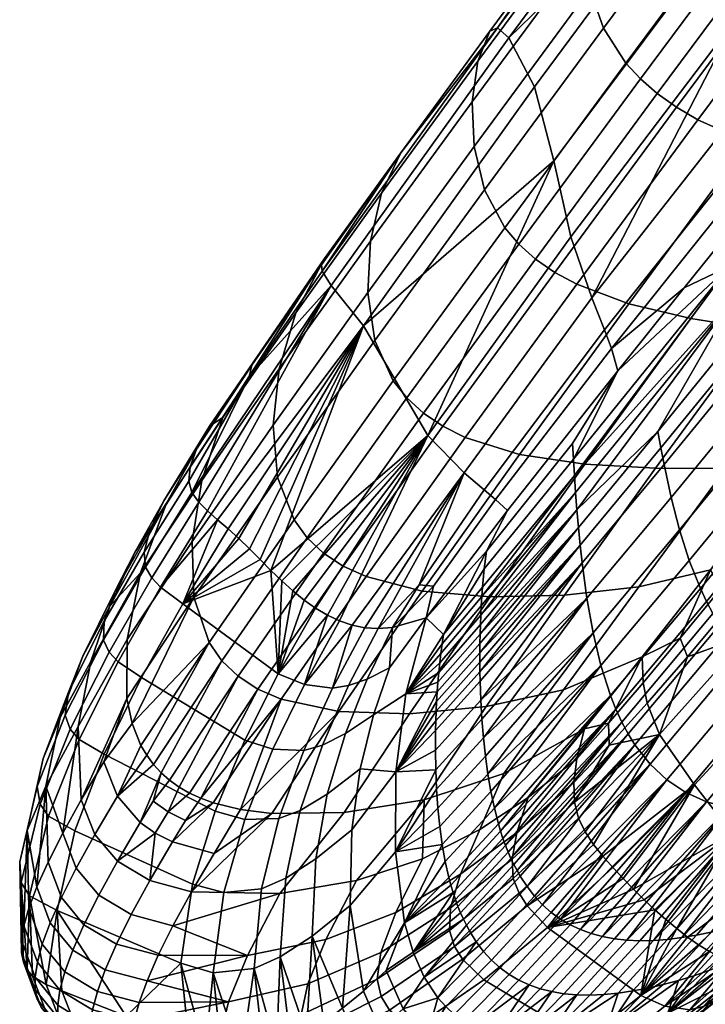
# Model space of a CAD drawing. Header units: millimetres. Extents: x -429 to 429, y -346 to 409.
# Tile 16 of 98: x -429 to -391, y 162 to 217. Entities that reach past the tile are written whole.
import ezdxf

# ---------------------------------------------------------------- set-up
doc = ezdxf.new("R2010")
doc.units = ezdxf.units.MM
doc.header["$MEASUREMENT"] = 0
doc.layers.add('sedak', color=8, linetype='Continuous')

msp = doc.modelspace()

# ---------------------------------------------------------------- meshes
at = {"layer": 'sedak'}
mesh = msp.add_polyface(dxfattribs=at)
corners = [(-380.237, 214.425, 614.579), (-389.567, 202.858, 620.472), (-383.88, 211.865, 620.891), (-401.896, 215.596, 787.544), (-402.521, 216.157, 800.829), (-378.062, 249.039, 801.752), (-377.966, 247.767, 787.947), (-389.533, 227.624, 754.85), (-400.464, 212.867, 755.322), (-377.81, 243.198, 754.232), (-398.438, 204.49, 681.834), (-399.382, 208.743, 718.36), (-389.24, 222.3, 716.792), (-389.226, 216.639, 678.982), (-378.355, 236.563, 714.875), (-379.271, 229.455, 675.659), (-397.261, 201.084, 650.852), (-379.91, 223.211, 642.423), (-396.559, 199.293, 638.445), (-379.895, 220.27, 629.063), (-384.685, 240.57, 812.909), (-391.166, 231.876, 812.609), (-397.299, 223.624, 812.256), (-402.95, 215.984, 811.835), (-407.931, 209.181, 811.291), (-388.096, 206.623, 623.484), (-379.761, 218.789, 623.331), (-391.047, 229.461, 827.992), (-376.914, 248.407, 828.658), (-377.602, 249.288, 822.048), (-391.264, 230.972, 821.409), (-397.711, 220.487, 827.412), (-397.668, 222.353, 820.944), (-397.367, 218.327, 832.075), (-390.479, 227.61, 832.737), (-396.605, 216.145, 835.391), (-389.535, 225.669, 836.04), (-395.361, 214.187, 837.541), (-388.177, 223.86, 838.156), (-394.55, 213.306, 838.17), (-387.337, 223.015, 838.765), (-393.611, 212.486, 838.486), (-386.389, 222.207, 839.06), (-392.543, 211.725, 838.478), (-385.331, 221.432, 839.028), (-391.344, 211.021, 838.132), (-384.161, 220.688, 838.656), (-388.55, 209.769, 836.385), (-381.482, 219.28, 836.849), (-403.947, 212.038, 826.544), (-403.626, 214.297, 820.318), (-403.838, 209.54, 831.006), (-403.259, 207.109, 834.303), (-402.127, 205.001, 836.474), (-409.63, 204.24, 825.144), (-409.004, 206.938, 819.304)]
mesh.append_faces([[corners[k] for k in face] for face in [(0, 1, 2, 2), (3, 4, 5, 6), (7, 8, 3, 3), (6, 9, 7, 7), (3, 6, 7, 7), (10, 11, 12, 13), (11, 8, 7, 12), (12, 7, 9, 14), (13, 12, 14, 15), (16, 10, 13, 13), (17, 16, 13, 13), (18, 16, 17, 19), (20, 5, 21, 21), (4, 22, 21, 21), (23, 4, 24, 24), (22, 4, 23, 23), (21, 5, 4, 4), (25, 26, 2, 2), (27, 28, 29, 30), (31, 27, 30, 32), (33, 34, 27, 31), (35, 36, 34, 33), (37, 38, 36, 35), (39, 40, 38, 37), (41, 42, 40, 39), (43, 44, 42, 41), (45, 46, 44, 43), (47, 48, 46, 45), (49, 31, 32, 50), (51, 33, 31, 49), (52, 35, 33, 51), (53, 37, 35, 52), (54, 49, 50, 55), (21, 22, 32, 30), (30, 20, 21, 21), (29, 20, 30, 30), (32, 22, 23, 50), (24, 55, 50, 23)]])
mesh = msp.add_polyface(dxfattribs=at)
corners = [(-389.215, 201.197, 616.98), (-389.567, 202.858, 620.472), (-380.237, 214.425, 614.579), (-379.796, 212.85, 610.908), (-388.807, 199.478, 614.066), (-379.268, 211.266, 607.839), (-388.583, 198.61, 612.813), (-378.661, 209.694, 605.31), (-388.345, 197.743, 611.689), (-388.096, 206.623, 623.484), (-383.88, 211.865, 620.891), (-392.1, 201.639, 626.026), (-395.808, 197.011, 628.479), (-416.394, 196.68, 800.041), (-416.25, 197.33, 805.263), (-412.363, 202.919, 805.836), (-412.326, 202.565, 800.311), (-411.814, 201.773, 787.518), (-402.521, 216.157, 800.829), (-401.896, 215.596, 787.544), (-410.008, 199.522, 755.762), (-400.464, 212.867, 755.322), (-399.382, 208.743, 718.36), (-398.438, 204.49, 681.834), (-406.42, 193.397, 684.153), (-396.165, 198.253, 633.098), (-396.559, 199.293, 638.445), (-379.895, 220.27, 629.063), (-379.761, 218.789, 623.331), (-412.182, 203.275, 810.576), (-407.931, 209.181, 811.291), (-401.344, 204.083, 837.118), (-394.55, 213.306, 838.17), (-395.361, 214.187, 837.541), (-402.127, 205.001, 836.474), (-400.415, 203.251, 837.454), (-393.611, 212.486, 838.486), (-399.337, 202.504, 837.469), (-392.543, 211.725, 838.478), (-398.109, 201.839, 837.152), (-391.344, 211.021, 838.132), (-395.198, 200.744, 835.476), (-388.55, 209.769, 836.385), (-391.73, 199.935, 832.357), (-385.272, 208.699, 833.152), (-388.018, 199.334, 827.85), (-381.79, 207.738, 828.361), (-409.772, 201.383, 829.379), (-403.838, 209.54, 831.006), (-403.947, 212.038, 826.544), (-409.63, 204.24, 825.144), (-409.372, 198.705, 832.629), (-403.259, 207.109, 834.303), (-408.347, 196.45, 834.799), (-407.59, 195.495, 835.453), (-406.669, 194.651, 835.805), (-414.714, 197.127, 823.017), (-409.004, 206.938, 819.304), (-413.796, 200.25, 817.714), (-415.06, 193.98, 827.046), (-418.61, 193.924, 808.469), (-417.864, 194.399, 815.506)]
mesh.append_faces([[corners[k] for k in face] for face in [(0, 1, 2, 3), (4, 0, 3, 5), (6, 4, 5, 5), (7, 8, 6, 6), (5, 7, 6, 6), (1, 9, 10, 10), (1, 11, 9, 9), (11, 1, 12, 12), (13, 14, 15, 16), (17, 16, 18, 19), (20, 17, 19, 21), (22, 23, 24, 24), (20, 21, 22, 22), (24, 20, 22, 22), (25, 26, 27, 28), (15, 29, 30, 30), (15, 30, 16, 16), (15, 14, 29, 29), (17, 13, 16, 16), (30, 18, 16, 16), (25, 28, 9, 11), (31, 32, 33, 34), (35, 36, 32, 31), (37, 38, 36, 35), (39, 40, 38, 37), (41, 42, 40, 39), (43, 44, 42, 41), (45, 46, 44, 43), (47, 48, 49, 50), (51, 52, 48, 47), (53, 34, 52, 51), (54, 31, 34, 53), (55, 35, 31, 54), (56, 50, 57, 58), (59, 47, 50, 56), (29, 58, 57, 30), (60, 61, 29, 29)]])
mesh = msp.add_polyface(dxfattribs=at)
corners = [(-403.268, 185.942, 631.203), (-403.143, 186.933, 632.497), (-398.341, 192.946, 628.405), (-398.285, 192.083, 626.669), (-398.235, 191.161, 625.085), (-389.567, 202.858, 620.472), (-389.215, 201.197, 616.98), (-398.171, 190.206, 623.634), (-403.364, 184.928, 630.011), (-393.579, 193.624, 617.501), (-398.004, 188.258, 621.128), (-398.091, 189.237, 622.312), (-388.807, 199.478, 614.066), (-397.801, 186.287, 619.196), (-397.908, 187.274, 620.087), (-393.412, 192.701, 616.333), (-393.232, 191.778, 615.304), (-388.583, 198.61, 612.813), (-388.345, 197.743, 611.689), (-377.244, 206.678, 601.64), (-387.247, 194.344, 608.25), (-387.825, 196.021, 609.776), (-397.537, 184.313, 617.685), (-392.828, 189.937, 613.558), (-392.359, 188.135, 612.138), (-391.82, 186.424, 611.012), (-386.609, 192.751, 607.06), (-391.202, 184.851, 610.148), (-385.908, 191.282, 606.155), (-395.808, 197.011, 628.479), (-401.979, 189.202, 633.048), (-404.389, 191.313, 654.177), (-406.42, 193.397, 684.153), (-398.438, 204.49, 681.834), (-397.261, 201.084, 650.852), (-403.266, 190.366, 642.403), (-396.559, 199.293, 638.445), (-402.646, 189.817, 637.365), (-396.165, 198.253, 633.098), (-392.1, 201.639, 626.026), (-379.044, 196.962, 802.074), (-386.201, 191.638, 812.766), (-389.532, 183.89, 802.169), (-404.326, 193.288, 835.556), (-398.109, 201.839, 837.152), (-399.337, 202.504, 837.469), (-405.582, 193.916, 835.843), (-401.304, 192.344, 833.962), (-395.198, 200.744, 835.476), (-397.653, 191.792, 830.981), (-391.73, 199.935, 832.357), (-393.703, 191.574, 826.783), (-388.018, 199.334, 827.85), (-389.78, 191.555, 820.853), (-384.362, 198.837, 821.489), (-402.934, 184.388, 828.863), (-406.744, 184.708, 831.685), (-394.646, 184.954, 819.604), (-398.796, 184.487, 824.95), (-381.105, 198.313, 812.948), (-390.633, 185.897, 812.36)]
mesh.append_faces([[corners[k] for k in face] for face in [(0, 1, 2, 3), (4, 3, 5, 5), (6, 7, 4, 4), (5, 6, 4, 4), (8, 0, 3, 4), (9, 10, 11, 11), (11, 7, 6, 6), (6, 12, 9, 9), (9, 11, 6, 6), (13, 14, 15, 16), (14, 10, 9, 15), (15, 9, 12, 17), (16, 15, 17, 18), (19, 20, 21, 21), (22, 13, 16, 23), (23, 16, 18, 21), (24, 23, 21, 20), (25, 24, 20, 26), (27, 25, 26, 28), (2, 29, 3, 3), (5, 3, 29, 29), (30, 29, 2, 1), (31, 32, 33, 34), (35, 31, 34, 36), (37, 35, 36, 38), (37, 38, 29, 30), (38, 39, 29, 29), (40, 41, 42, 42), (43, 44, 45, 46), (47, 48, 44, 43), (49, 50, 48, 47), (51, 52, 50, 49), (53, 54, 52, 51), (55, 49, 47, 56), (57, 53, 51, 58), (53, 41, 59, 54), (41, 53, 57, 60)]])
mesh = msp.add_polyface(dxfattribs=at)
corners = [(-419.771, 190.847, 794.25), (-419.591, 190.213, 787.913), (-422.185, 186.051, 788.513), (-422.257, 186.888, 795.087), (-419.34, 192.631, 804.476), (-419.694, 191.643, 799.751), (-421.938, 188.103, 800.992), (-421.164, 189.751, 806.117), (-418.61, 193.924, 808.469), (-421.012, 189.615, 812.564), (-422.759, 186.9, 807.821), (-412.182, 203.275, 810.576), (-416.25, 197.33, 805.263), (-416.394, 196.68, 800.041), (-411.814, 201.773, 787.518), (-410.008, 199.522, 755.762), (-418.162, 188.694, 764.824), (-418.724, 189.184, 773.033), (-419.213, 189.682, 780.778), (-416.969, 187.638, 747.518), (-417.566, 188.185, 756.282), (-415.777, 186.464, 729.622), (-416.373, 187.059, 738.609), (-415.177, 185.867, 720.624), (-414.571, 185.282, 711.682), (-406.42, 193.397, 684.153), (-413.327, 184.208, 694.242), (-413.955, 184.724, 702.866), (-412.024, 183.359, 677.843), (-412.685, 183.749, 685.878), (-405.582, 193.916, 835.843), (-399.337, 202.504, 837.469), (-400.415, 203.251, 837.454), (-406.669, 194.651, 835.805), (-414.819, 191.077, 830.219), (-409.372, 198.705, 832.629), (-409.772, 201.383, 829.379), (-415.06, 193.98, 827.046), (-413.891, 188.682, 832.363), (-408.347, 196.45, 834.799), (-413.158, 187.691, 833.018), (-407.59, 195.495, 835.453), (-412.245, 186.834, 833.38), (-411.148, 186.109, 833.438), (-409.867, 185.515, 833.182), (-404.326, 193.288, 835.556), (-406.744, 184.708, 831.685), (-401.304, 192.344, 833.962), (-419.046, 190.883, 820.104), (-414.714, 197.127, 823.017), (-413.796, 200.25, 817.714), (-417.864, 194.399, 815.506), (-419.581, 187.474, 823.876), (-419.478, 184.367, 826.926), (-422.469, 185.723, 816.268)]
mesh.append_faces([[corners[k] for k in face] for face in [(0, 1, 2, 3), (4, 5, 6, 7), (5, 0, 3, 6), (8, 4, 7, 7), (9, 8, 7, 10), (11, 12, 8, 8), (12, 4, 8, 8), (4, 12, 13, 5), (14, 1, 13, 13), (0, 5, 13, 13), (14, 15, 16, 17), (13, 1, 0, 0), (14, 18, 1, 1), (17, 18, 14, 14), (15, 19, 20, 20), (15, 21, 22, 22), (22, 19, 15, 15), (20, 16, 15, 15), (21, 15, 23, 23), (24, 23, 25, 25), (23, 15, 25, 25), (26, 27, 25, 25), (28, 29, 25, 25), (30, 31, 32, 33), (34, 35, 36, 37), (38, 39, 35, 34), (40, 41, 39, 38), (42, 33, 41, 40), (43, 30, 33, 42), (44, 45, 30, 43), (46, 47, 45, 44), (48, 49, 50, 51), (52, 37, 49, 48), (53, 34, 37, 52), (50, 11, 51, 51), (48, 51, 9, 54), (51, 8, 9, 9)]])
mesh = msp.add_polyface(dxfattribs=at)
corners = [(-411.014, 176.764, 645.158), (-409.801, 179.799, 645.503), (-408.568, 180.431, 640.58), (-409.46, 177.807, 639.845), (-412.304, 176.105, 650.976), (-410.854, 179.427, 651.009), (-416.634, 176.38, 686.92), (-414.768, 180.081, 686.432), (-413.31, 179.497, 670.783), (-415.068, 175.876, 671.218), (-408.398, 182.684, 645.692), (-406.513, 183.219, 637.414), (-409.939, 182.661, 656.57), (-409.196, 182.615, 650.771), (-411.745, 179.295, 657.023), (-407.654, 178.975, 634.988), (-410.65, 182.81, 663.09), (-411.346, 183.044, 670.215), (-412.024, 183.359, 677.843), (-412.685, 183.749, 685.878), (-413.327, 184.208, 694.242), (-413.955, 184.724, 702.866), (-414.571, 185.282, 711.682), (-415.177, 185.867, 720.624), (-405.552, 182.293, 632.693), (-405.857, 179.619, 630.675), (-405.811, 180.156, 631.048), (-405.757, 180.693, 631.436), (-405.897, 179.081, 630.317), (-405.628, 181.763, 632.259), (-406.42, 193.397, 684.153), (-406.909, 185.065, 644.687), (-406.111, 184.992, 639.986), (-404.389, 191.313, 654.177), (-417.01, 179.949, 830.019), (-412.245, 186.834, 833.38), (-413.158, 187.691, 833.018), (-417.918, 180.82, 829.654), (-415.906, 179.231, 830.095), (-411.148, 186.109, 833.438), (-414.603, 178.665, 829.871), (-409.867, 185.515, 833.182), (-411.396, 177.976, 828.486), (-406.744, 184.708, 831.685), (-407.452, 177.861, 825.853), (-402.934, 184.388, 828.863)]
mesh.append_faces([[corners[k] for k in face] for face in [(0, 1, 2, 3), (4, 5, 1, 0), (6, 7, 8, 9), (2, 10, 11, 11), (12, 13, 5, 14), (13, 10, 1, 5), (10, 2, 1, 1), (11, 15, 3, 2), (16, 12, 14, 14), (16, 8, 17, 17), (18, 7, 19, 19), (8, 18, 17, 17), (20, 7, 21, 21), (22, 7, 23, 23), (7, 22, 21, 21), (7, 20, 19, 19), (14, 8, 16, 16), (18, 8, 7, 7), (15, 11, 24, 24), (25, 15, 26, 26), (27, 26, 15, 15), (28, 15, 25, 25), (24, 29, 15, 15), (30, 21, 22, 22), (10, 31, 32, 32), (30, 33, 16, 17), (30, 19, 20, 20), (30, 17, 18, 18), (33, 12, 16, 16), (31, 10, 13, 13), (13, 12, 33, 33), (10, 32, 11, 11), (34, 35, 36, 37), (38, 39, 35, 34), (40, 41, 39, 38), (42, 43, 41, 40), (44, 45, 43, 42)]])
mesh = msp.add_polyface(dxfattribs=at)
corners = [(-397.19, 182.381, 616.412), (-397.537, 184.313, 617.685), (-392.828, 189.937, 613.558), (-392.359, 188.135, 612.138), (-403.459, 178.619, 624.835), (-403.498, 179.677, 625.479), (-397.801, 186.287, 619.196), (-403.312, 176.513, 623.663), (-403.397, 177.562, 624.229), (-396.224, 178.873, 614.559), (-396.755, 180.549, 615.372), (-391.82, 186.424, 611.012), (-391.202, 184.851, 610.148), (-403.065, 174.478, 622.661), (-403.202, 175.482, 623.14), (-395.591, 177.397, 613.962), (-395.92, 178.109, 614.233), (-390.863, 184.13, 609.803), (-390.502, 183.455, 609.515), (-385.908, 191.282, 606.155), (-385.533, 190.604, 605.795), (-385.142, 189.967, 605.494), (-394.854, 176.124, 613.58), (-395.235, 176.735, 613.744), (-390.12, 182.825, 609.284), (-389.717, 182.24, 609.11), (-384.734, 189.369, 605.252), (-384.31, 188.81, 605.069), (-394.013, 175.048, 613.415), (-388.846, 181.2, 608.932), (-383.409, 187.807, 604.881), (-387.888, 180.332, 608.983), (-382.44, 186.954, 604.931), (-386.844, 179.629, 609.263), (-381.4, 186.247, 605.221), (-394.182, 178.45, 802.139), (-391.928, 181.046, 802.165), (-392.322, 182.078, 807.528), (-394.405, 179.579, 807.344), (-389.532, 183.89, 802.169), (-390.083, 184.825, 807.658), (-393.477, 176.708, 789.699), (-388.501, 182.29, 789.444), (-391.53, 173.898, 758.086), (-386.567, 179.296, 757.873), (-386.201, 191.638, 812.766), (-390.633, 185.897, 812.36), (-394.448, 181.031, 811.705), (-396.333, 177.33, 807.088), (-397.68, 177.025, 810.699), (-398.796, 184.487, 824.95), (-393.703, 191.574, 826.783), (-397.653, 191.792, 830.981), (-402.934, 184.388, 828.863), (-398.838, 179.199, 817.67), (-394.646, 184.954, 819.604), (-403.161, 178.255, 822.261), (-402.182, 174.515, 814.903)]
mesh.append_faces([[corners[k] for k in face] for face in [(0, 1, 2, 3), (4, 5, 6, 6), (6, 1, 4, 4), (7, 8, 1, 1), (1, 0, 7, 7), (9, 10, 11, 12), (10, 0, 3, 11), (13, 14, 0, 0), (0, 10, 13, 13), (15, 16, 17, 18), (16, 9, 12, 17), (17, 12, 19, 20), (18, 17, 20, 21), (22, 23, 24, 25), (23, 15, 18, 24), (24, 18, 21, 26), (25, 24, 26, 27), (28, 22, 25, 29), (29, 25, 27, 30), (31, 29, 30, 32), (33, 31, 32, 34), (35, 36, 37, 38), (36, 39, 40, 37), (36, 35, 41, 41), (42, 39, 36, 36), (41, 42, 36, 36), (43, 44, 42, 41), (40, 45, 46, 46), (45, 40, 39, 39), (40, 46, 37, 37), (38, 37, 47, 47), (46, 47, 37, 37), (38, 47, 48, 48), (47, 49, 48, 48), (50, 51, 52, 53), (54, 55, 50, 56), (54, 47, 46, 55), (57, 49, 47, 54)]])
mesh = msp.add_polyface(dxfattribs=at)
corners = [(-422.402, 179.881, 756.903), (-420.106, 184.003, 756.56), (-414.768, 180.081, 686.432), (-416.634, 176.38, 686.92), (-423.711, 180.756, 773.938), (-421.338, 184.935, 773.416), (-424.214, 181.293, 781.934), (-421.834, 185.449, 781.255), (-424.537, 181.974, 789.401), (-422.185, 186.051, 788.513), (-424.49, 183.025, 796.216), (-422.257, 186.888, 795.087), (-423.921, 184.646, 802.403), (-421.938, 188.103, 800.992), (-422.759, 186.9, 807.821), (-421.164, 189.751, 806.117), (-425.88, 176.426, 774.643), (-424.49, 175.596, 757.349), (-426.385, 177, 782.835), (-426.665, 177.781, 790.534), (-426.489, 179.062, 797.624), (-425.681, 181.078, 804.109), (-424.177, 183.875, 809.802), (-426.94, 177.646, 806.128), (-427.906, 175.351, 799.365), (-425.238, 180.782, 812.08), (-415.777, 186.464, 729.622), (-415.177, 185.867, 720.624), (-416.969, 187.638, 747.518), (-416.373, 187.059, 738.609), (-418.162, 188.694, 764.824), (-417.566, 188.185, 756.282), (-418.724, 189.184, 773.033), (-419.213, 189.682, 780.778), (-419.591, 190.213, 787.913), (-421.012, 189.615, 812.564), (-425.943, 177.149, 814.914), (-423.21, 182.01, 819.728), (-422.469, 185.723, 816.268), (-418.631, 181.845, 829.01), (-413.891, 188.682, 832.363), (-414.819, 191.077, 830.219), (-419.478, 184.367, 826.926), (-417.918, 180.82, 829.654), (-413.158, 187.691, 833.018), (-419.581, 187.474, 823.876), (-423.223, 178.719, 822.601), (-419.046, 190.883, 820.104), (-422.932, 177.315, 823.714), (-422.115, 175.537, 824.927), (-421.741, 175.03, 825.205), (-422.439, 176.086, 824.585)]
mesh.append_faces([[corners[k] for k in face] for face in [(0, 1, 2, 3), (4, 5, 1, 0), (6, 7, 5, 4), (8, 9, 7, 6), (10, 11, 9, 8), (12, 13, 11, 10), (14, 15, 13, 12), (16, 4, 0, 17), (18, 6, 4, 16), (19, 8, 6, 18), (20, 10, 8, 19), (21, 12, 10, 20), (22, 14, 12, 21), (23, 21, 20, 24), (25, 22, 21, 23), (26, 27, 1, 1), (1, 27, 2, 2), (1, 28, 29, 29), (1, 30, 31, 31), (31, 28, 1, 1), (32, 30, 5, 5), (1, 5, 30, 30), (5, 7, 33, 32), (34, 33, 7, 9), (29, 26, 1, 1), (22, 35, 14, 14), (25, 36, 37, 38), (25, 38, 22, 22), (22, 38, 35, 35), (39, 40, 41, 42), (43, 44, 40, 39), (42, 45, 37, 46), (45, 47, 38, 37), (48, 42, 46, 46), (43, 39, 49, 50), (42, 48, 39, 39), (48, 51, 39, 39)]])
mesh = msp.add_polyface(dxfattribs=at)
corners = [(-405.628, 181.763, 632.259), (-405.552, 182.293, 632.693), (-403.364, 184.928, 630.011), (-403.402, 184.412, 629.451), (-405.696, 181.23, 631.84), (-403.434, 183.889, 628.915), (-398.235, 191.161, 625.085), (-398.171, 190.206, 623.634), (-405.857, 179.619, 630.675), (-405.811, 180.156, 631.048), (-403.483, 182.837, 627.912), (-403.499, 182.311, 627.446), (-405.897, 179.081, 630.317), (-403.51, 181.784, 627.004), (-405.757, 180.693, 631.436), (-403.461, 183.363, 628.402), (-398.091, 189.237, 622.312), (-398.004, 188.258, 621.128), (-405.975, 177.459, 629.333), (-405.956, 178.001, 629.646), (-403.515, 180.731, 626.192), (-403.51, 180.204, 625.823), (-405.988, 176.917, 629.035), (-403.498, 179.677, 625.479), (-405.929, 178.541, 629.974), (-403.515, 181.258, 626.586), (-397.908, 187.274, 620.087), (-397.801, 186.287, 619.196), (-397.537, 184.313, 617.685), (-403.397, 177.562, 624.229), (-403.459, 178.619, 624.835), (-403.143, 186.933, 632.497), (-403.268, 185.942, 631.203), (-406.513, 183.219, 637.414), (-401.979, 189.202, 633.048), (-407.654, 178.975, 634.988), (-404.389, 191.313, 654.177), (-403.266, 190.366, 642.403), (-406.909, 185.065, 644.687), (-402.646, 189.817, 637.365), (-406.111, 184.992, 639.986), (-409.196, 182.615, 650.771), (-403.161, 178.255, 822.261), (-398.796, 184.487, 824.95), (-402.934, 184.388, 828.863), (-407.452, 177.861, 825.853)]
mesh.append_faces([[corners[k] for k in face] for face in [(0, 1, 2, 3), (4, 0, 3, 5), (3, 2, 6, 6), (7, 5, 3, 3), (6, 7, 3, 3), (8, 9, 10, 11), (12, 8, 11, 13), (14, 4, 5, 15), (9, 14, 15, 10), (15, 5, 7, 7), (16, 10, 15, 15), (7, 16, 15, 15), (11, 10, 16, 16), (17, 13, 11, 11), (16, 17, 11, 11), (18, 19, 20, 21), (22, 18, 21, 23), (24, 12, 13, 25), (19, 24, 25, 20), (25, 13, 17, 17), (26, 20, 25, 25), (17, 26, 25, 25), (21, 20, 26, 26), (27, 23, 21, 21), (26, 27, 21, 21), (28, 29, 30, 30), (1, 31, 32, 32), (33, 34, 31, 31), (33, 31, 1, 1), (2, 1, 32, 32), (35, 0, 4, 4), (35, 4, 14, 14), (36, 37, 38, 38), (38, 37, 39, 40), (38, 41, 36, 36), (40, 39, 34, 33), (42, 43, 44, 45)]])
mesh = msp.add_polyface(dxfattribs=at)
corners = [(-424.49, 175.596, 757.349), (-422.402, 179.881, 756.903), (-416.634, 176.38, 686.92), (-418.301, 172.425, 687.352), (-426.134, 171.316, 757.903), (-419.567, 168.34, 687.691), (-427.594, 172.137, 775.546), (-425.88, 176.426, 774.643), (-428.066, 172.807, 783.976), (-426.385, 177, 782.835), (-428.232, 173.802, 791.958), (-426.665, 177.781, 790.534), (-427.906, 175.351, 799.365), (-426.489, 179.062, 797.624), (-428.794, 171.337, 801.577), (-429.208, 169.598, 793.799), (-427.746, 173.806, 808.665), (-426.94, 177.646, 806.128), (-425.943, 177.149, 814.914), (-425.238, 180.782, 812.08), (-428.251, 168.185, 807.815), (-427.627, 169.571, 811.433), (-426.808, 171.185, 814.832), (-425.775, 173.044, 817.992), (-423.744, 173.265, 822.163), (-424.514, 175.169, 820.892), (-425.016, 171.112, 819.213), (-422.479, 171.785, 822.855), (-423.754, 169.618, 819.884), (-420.914, 172.385, 824.352), (-421.749, 172.976, 824.233), (-421.644, 171.194, 822.975), (-419.951, 171.9, 824.305), (-420.679, 170.71, 822.932), (-423.223, 178.719, 822.601), (-423.21, 182.01, 819.728), (-421.314, 174.567, 825.418), (-421.741, 175.03, 825.205), (-422.439, 176.086, 824.585), (-422.932, 177.315, 823.714), (-422.115, 175.537, 824.927), (-420.837, 174.146, 825.564), (-419.092, 173.136, 825.593), (-419.725, 173.431, 825.653), (-420.307, 173.767, 825.643), (-418.406, 172.884, 825.462), (-418.357, 170.063, 822.343), (-416.876, 172.503, 824.983), (-417.01, 179.949, 830.019), (-417.918, 180.82, 829.654), (-418.631, 181.845, 829.01), (-415.906, 179.231, 830.095)]
mesh.append_faces([[corners[k] for k in face] for face in [(0, 1, 2, 3), (4, 0, 3, 5), (6, 7, 0, 4), (8, 9, 7, 6), (10, 11, 9, 8), (12, 13, 11, 10), (14, 12, 10, 15), (16, 17, 12, 14), (18, 19, 17, 16), (20, 21, 16, 16), (22, 23, 18, 18), (16, 21, 22, 22), (18, 16, 22, 22), (24, 25, 23, 26), (27, 24, 26, 28), (29, 30, 27, 31), (32, 29, 31, 33), (18, 23, 34, 35), (24, 27, 36, 37), (25, 24, 38, 39), (25, 34, 23, 23), (36, 27, 30, 30), (24, 37, 40, 40), (40, 38, 24, 24), (39, 34, 25, 25), (36, 30, 41, 41), (29, 32, 42, 43), (44, 41, 30, 29), (45, 32, 33, 33), (33, 46, 47, 45), (29, 43, 44, 44), (32, 45, 42, 42), (48, 49, 36, 41), (50, 38, 40, 40), (49, 37, 36, 36), (44, 48, 41, 41), (51, 43, 42, 42)]])
mesh = msp.add_polyface(dxfattribs=at)
corners = [(-400.81, 173.189, 808.491), (-403.522, 171.402, 810.199), (-404.602, 168.893, 804.782), (-401.455, 171.229, 803.364), (-401.72, 169.733, 797.418), (-398.224, 172.924, 796.494), (-398.261, 174.017, 802.017), (-397.68, 177.025, 810.699), (-402.182, 174.515, 814.903), (-398.1, 175.341, 806.741), (-398.001, 172.027, 790.114), (-401.646, 168.651, 790.774), (-397.19, 182.381, 616.412), (-403.202, 175.482, 623.14), (-403.312, 176.513, 623.663), (-396.755, 180.549, 615.372), (-402.9, 173.509, 622.227), (-403.065, 174.478, 622.661), (-402.706, 172.583, 621.839), (-396.224, 178.873, 614.559), (-402.48, 171.71, 621.499), (-402.356, 171.294, 621.348), (-395.92, 178.109, 614.233), (-402.223, 170.894, 621.208), (-402.083, 170.507, 621.081), (-395.591, 177.397, 613.962), (-401.934, 170.136, 620.966), (-401.778, 169.779, 620.863), (-395.235, 176.735, 613.744), (-401.613, 169.436, 620.773), (-401.44, 169.107, 620.694), (-394.854, 176.124, 613.58), (-400.875, 168.204, 620.532), (-401.26, 168.792, 620.628), (-394.013, 175.048, 613.415), (-400.01, 167.193, 620.487), (-400.458, 167.672, 620.485), (-393.068, 174.164, 613.466), (-396.292, 176.105, 802.089), (-394.182, 178.45, 802.139), (-394.405, 179.579, 807.344), (-396.333, 177.33, 807.088), (-393.477, 176.708, 789.699), (-391.53, 173.898, 758.086), (-397.172, 170.561, 775.129), (-396.65, 169.907, 766.877), (-397.631, 171.262, 782.925), (-398.838, 179.199, 817.67), (-403.161, 178.255, 822.261), (-406.616, 173.06, 818.56)]
mesh.append_faces([[corners[k] for k in face] for face in [(0, 1, 2, 3), (3, 4, 5, 6), (7, 8, 1, 0), (0, 3, 6, 9), (10, 5, 4, 11), (0, 9, 7, 7), (12, 13, 14, 14), (15, 16, 17, 17), (18, 16, 15, 15), (19, 20, 18, 18), (15, 19, 18, 18), (21, 20, 19, 19), (22, 23, 21, 21), (19, 22, 21, 21), (24, 23, 22, 22), (25, 26, 24, 24), (22, 25, 24, 24), (27, 26, 25, 25), (28, 29, 27, 27), (25, 28, 27, 27), (30, 29, 28, 28), (28, 31, 30, 30), (32, 33, 31, 31), (31, 34, 32, 32), (35, 36, 34, 34), (34, 37, 35, 35), (38, 39, 40, 41), (41, 7, 9, 9), (38, 41, 9, 6), (42, 39, 38, 38), (38, 5, 42, 42), (43, 42, 44, 45), (10, 42, 5, 5), (6, 5, 38, 38), (42, 10, 46, 46), (42, 46, 44, 44), (47, 48, 49, 8)]])
mesh = msp.add_polyface(dxfattribs=at)
corners = [(-394.524, 162.12, 688.699), (-392.523, 165.86, 705.122), (-393.131, 166.367, 713.868), (-393.736, 166.907, 722.748), (-393.068, 174.164, 613.466), (-394.013, 175.048, 613.415), (-388.846, 181.2, 608.932), (-387.888, 180.332, 608.983), (-390.869, 172.947, 614.219), (-392.02, 173.466, 613.734), (-386.844, 179.629, 609.263), (-385.713, 179.088, 609.772), (-397.904, 165.803, 620.983), (-389.614, 172.603, 614.922), (-384.494, 178.703, 610.513), (-396.664, 165.411, 621.524), (-397.299, 165.583, 621.229), (-395.301, 165.212, 622.26), (-395.998, 165.288, 621.868), (-388.256, 172.428, 615.842), (-394.574, 165.182, 622.702), (-393.817, 165.198, 623.192), (-386.801, 172.413, 616.981), (-393.035, 165.257, 623.729), (-392.234, 165.355, 624.312), (-385.279, 172.545, 618.342), (-391.418, 165.492, 624.938), (-390.733, 163.52, 631.295), (-391.574, 163.229, 630.6), (-388.945, 166.096, 627.054), (-388.132, 166.353, 627.83), (-390.594, 165.663, 625.605), (-383.731, 172.805, 619.924), (-389.767, 165.865, 626.311), (-389.906, 163.841, 632.025), (-387.334, 166.639, 628.667), (-389.09, 164.198, 632.805), (-386.55, 166.96, 629.591), (-389.426, 171.166, 722.406), (-384.741, 176.14, 721.986), (-386.567, 179.296, 757.873), (-391.53, 173.898, 758.086), (-394.931, 168.061, 740.65), (-394.337, 167.473, 731.697), (-387.326, 168.82, 687.653), (-391.914, 165.388, 696.574), (-391.306, 164.959, 688.289), (-390.7, 164.579, 680.334), (-390.098, 164.263, 672.786), (-385.358, 167.365, 658.446), (-389.501, 164.032, 665.734), (-388.914, 163.904, 659.282), (-395.516, 168.665, 749.543)]
mesh.append_faces([[corners[k] for k in face] for face in [(0, 1, 2, 2), (0, 2, 3, 3), (4, 5, 6, 7), (8, 9, 10, 11), (9, 4, 7, 10), (9, 8, 12, 12), (13, 8, 11, 14), (15, 16, 8, 8), (8, 13, 15, 15), (17, 18, 13, 13), (19, 20, 17, 17), (13, 19, 17, 17), (21, 20, 19, 19), (22, 23, 21, 21), (19, 22, 21, 21), (24, 23, 22, 22), (25, 26, 24, 24), (22, 25, 24, 24), (27, 28, 29, 30), (31, 26, 25, 25), (32, 33, 31, 31), (25, 32, 31, 31), (34, 27, 30, 35), (36, 34, 35, 37), (38, 39, 40, 41), (42, 43, 38, 38), (3, 2, 38, 38), (43, 3, 38, 38), (44, 38, 1, 45), (44, 45, 46, 46), (2, 1, 38, 38), (46, 47, 44, 44), (47, 48, 44, 44), (49, 48, 50, 50), (49, 50, 51, 51), (42, 38, 41, 41), (41, 52, 42, 42)]])
mesh = msp.add_polyface(dxfattribs=at)
corners = [(-413.344, 175.809, 657.209), (-411.745, 179.295, 657.023), (-410.854, 179.427, 651.009), (-412.304, 176.105, 650.976), (-415.068, 175.876, 671.218), (-413.31, 179.497, 670.783), (-412.04, 173.371, 644.605), (-411.014, 176.764, 645.158), (-409.46, 177.807, 639.845), (-410.202, 174.78, 638.945), (-413.553, 172.451, 650.742), (-414.746, 172.005, 657.227), (-416.636, 171.96, 671.534), (-418.301, 172.425, 687.352), (-416.634, 176.38, 686.92), (-412.676, 169.758, 643.789), (-410.658, 171.379, 637.858), (-414.346, 168.676, 650.186), (-415.7, 168.08, 656.959), (-417.814, 167.871, 671.681), (-419.567, 168.34, 687.691), (-412.883, 165.436, 642.698), (-410.748, 167.156, 636.509), (-414.656, 164.292, 649.356), (-416.125, 163.634, 656.428), (-418.406, 163.386, 671.636), (-416.492, 164.359, 810.783), (-414.675, 167.818, 817.11), (-420.649, 166.017, 816.23), (-410.394, 168.55, 814.55), (-412.112, 165.248, 808.548), (-408.208, 166.76, 806.515), (-413.116, 162.773, 801.673), (-409.037, 164.529, 799.956), (-406.724, 169.764, 812.22), (-407.654, 178.975, 634.988), (-408.198, 174.608, 632.9), (-408.23, 170.146, 631.071), (-407.72, 166.18, 629.701), (-410.017, 162.375, 635.208), (-415.135, 172.288, 824.206), (-418.357, 170.063, 822.343), (-419.618, 167.908, 819.422), (-406.616, 173.06, 818.56), (-411.085, 172.347, 821.796), (-416.876, 172.503, 824.983), (-405.897, 179.081, 630.317), (-419.092, 173.136, 825.593), (-414.603, 178.665, 829.871), (-415.906, 179.231, 830.095), (-417.01, 179.949, 830.019), (-420.307, 173.767, 825.643), (-419.725, 173.431, 825.653), (-411.396, 177.976, 828.486), (-418.406, 172.884, 825.462), (-407.452, 177.861, 825.853)]
mesh.append_faces([[corners[k] for k in face] for face in [(0, 1, 2, 3), (4, 5, 1, 0), (6, 7, 8, 9), (10, 3, 7, 6), (11, 0, 3, 10), (12, 4, 0, 11), (13, 14, 4, 12), (15, 6, 9, 16), (17, 10, 6, 15), (18, 11, 10, 17), (19, 12, 11, 18), (20, 13, 12, 19), (21, 15, 16, 22), (23, 17, 15, 21), (24, 18, 17, 23), (25, 19, 18, 24), (26, 27, 28, 28), (29, 27, 26, 30), (31, 30, 32, 33), (34, 29, 30, 31), (35, 36, 9, 8), (37, 38, 39, 22), (36, 37, 22, 16), (36, 16, 9, 9), (40, 41, 42, 42), (27, 29, 43, 44), (42, 27, 44, 40), (43, 29, 34, 34), (41, 40, 45, 45), (35, 46, 36, 36), (47, 48, 49, 49), (49, 50, 51, 52), (48, 45, 53, 53), (48, 54, 45, 45), (53, 45, 40, 40), (48, 47, 54, 54), (40, 44, 55, 53)]])
mesh = msp.add_polyface(dxfattribs=at)
corners = [(-405.153, 167.027, 798.547), (-409.037, 164.529, 799.956), (-409.25, 163.038, 792.751), (-405.219, 165.752, 791.647), (-404.602, 168.893, 804.782), (-408.208, 166.76, 806.515), (-403.522, 171.402, 810.199), (-406.724, 169.764, 812.22), (-402.182, 174.515, 814.903), (-406.616, 173.06, 818.56), (-405.93, 173.654, 627.415), (-405.976, 174.735, 627.925), (-403.397, 177.562, 624.229), (-403.312, 176.513, 623.663), (-405.855, 172.592, 626.939), (-403.202, 175.482, 623.14), (-405.995, 175.826, 628.466), (-405.988, 176.917, 629.035), (-403.498, 179.677, 625.479), (-403.459, 178.619, 624.835), (-405.447, 169.61, 625.741), (-405.615, 170.561, 626.1), (-402.9, 173.509, 622.227), (-402.706, 172.583, 621.839), (-405.246, 168.712, 625.426), (-402.48, 171.71, 621.499), (-405.751, 171.558, 626.5), (-403.065, 174.478, 622.661), (-405.132, 168.286, 625.285), (-402.356, 171.294, 621.348), (-405.009, 167.875, 625.156), (-402.223, 170.894, 621.208), (-408.198, 174.608, 632.9), (-405.897, 179.081, 630.317), (-405.929, 178.541, 629.974), (-405.956, 178.001, 629.646), (-405.975, 177.459, 629.333), (-408.23, 170.146, 631.071), (-407.72, 166.18, 629.701), (-407.246, 164.537, 629.252), (-404.878, 167.48, 625.038), (-404.738, 167.1, 624.932), (-404.589, 166.734, 624.837), (-406.624, 163.143, 628.971), (-404.432, 166.384, 624.753), (-404.266, 166.048, 624.681), (-404.092, 165.727, 624.62), (-403.717, 165.129, 624.533), (-403.161, 178.255, 822.261), (-407.452, 177.861, 825.853), (-411.085, 172.347, 821.796)]
mesh.append_faces([[corners[k] for k in face] for face in [(0, 1, 2, 3), (4, 5, 1, 0), (6, 7, 5, 4), (8, 9, 7, 6), (10, 11, 12, 13), (14, 10, 13, 15), (16, 17, 18, 19), (11, 16, 19, 12), (20, 21, 22, 23), (24, 20, 23, 25), (26, 14, 15, 27), (21, 26, 27, 22), (28, 24, 25, 29), (30, 28, 29, 31), (32, 33, 34, 34), (32, 34, 35, 35), (32, 36, 17, 17), (32, 17, 16, 16), (32, 35, 36, 36), (37, 11, 10, 10), (37, 10, 14, 14), (37, 26, 21, 21), (38, 21, 20, 20), (37, 14, 26, 26), (32, 16, 11, 11), (38, 24, 28, 28), (38, 28, 30, 30), (37, 32, 11, 11), (38, 37, 21, 21), (38, 30, 39, 39), (38, 20, 24, 24), (39, 40, 41, 41), (39, 41, 42, 42), (43, 39, 44, 45), (42, 44, 39, 39), (30, 40, 39, 39), (43, 46, 47, 47), (48, 49, 50, 9)]])
mesh = msp.add_polyface(dxfattribs=at)
corners = [(-400.88, 167.123, 775.504), (-404.492, 164.147, 775.962), (-403.293, 163.005, 758.748), (-399.745, 165.916, 758.518), (-401.328, 167.832, 783.43), (-404.939, 164.869, 784.071), (-401.646, 168.651, 790.774), (-405.219, 165.752, 791.647), (-401.72, 169.733, 797.418), (-405.153, 167.027, 798.547), (-401.455, 171.229, 803.364), (-404.602, 168.893, 804.782), (-394.524, 162.12, 688.699), (-393.736, 166.907, 722.748), (-394.337, 167.473, 731.697), (-394.931, 168.061, 740.65), (-396.65, 169.907, 766.877), (-397.631, 171.262, 782.925), (-398.001, 172.027, 790.114), (-397.172, 170.561, 775.129), (-395.516, 168.665, 749.543), (-396.091, 169.281, 758.31), (-404.878, 167.48, 625.038), (-405.009, 167.875, 625.156), (-402.223, 170.894, 621.208), (-402.083, 170.507, 621.081), (-404.738, 167.1, 624.932), (-401.934, 170.136, 620.966), (-404.266, 166.048, 624.681), (-404.432, 166.384, 624.753), (-401.613, 169.436, 620.773), (-401.44, 169.107, 620.694), (-404.092, 165.727, 624.62), (-401.26, 168.792, 620.628), (-404.589, 166.734, 624.837), (-401.778, 169.779, 620.863), (-394.854, 176.124, 613.58), (-402.864, 164.105, 624.496), (-403.307, 164.589, 624.492), (-400.458, 167.672, 620.485), (-400.01, 167.193, 620.487), (-402.387, 163.677, 624.546), (-399.53, 166.768, 620.538), (-403.717, 165.129, 624.533), (-400.875, 168.204, 620.532), (-394.013, 175.048, 613.415), (-393.068, 174.164, 613.466), (-401.876, 163.303, 624.641), (-399.019, 166.395, 620.638), (-392.02, 173.466, 613.734), (-398.477, 166.074, 620.786), (-397.904, 165.803, 620.983), (-390.869, 172.947, 614.219), (-397.299, 165.583, 621.229), (-389.614, 172.603, 614.922), (-395.998, 165.288, 621.868), (-396.664, 165.411, 621.524), (-391.53, 173.898, 758.086)]
mesh.append_faces([[corners[k] for k in face] for face in [(0, 1, 2, 3), (4, 5, 1, 0), (6, 7, 5, 4), (8, 9, 7, 6), (10, 11, 9, 8), (3, 12, 13, 13), (14, 3, 13, 13), (3, 14, 15, 15), (16, 0, 3, 3), (6, 4, 17, 18), (4, 0, 19, 17), (3, 20, 21, 21), (0, 16, 19, 19), (3, 21, 16, 16), (3, 15, 20, 20), (22, 23, 24, 25), (26, 22, 25, 27), (28, 29, 30, 31), (32, 28, 31, 33), (34, 26, 27, 35), (29, 34, 35, 30), (36, 33, 31, 31), (37, 38, 39, 40), (41, 37, 40, 42), (43, 32, 33, 44), (38, 43, 44, 39), (45, 39, 44, 44), (46, 42, 40, 40), (47, 41, 42, 48), (48, 42, 46, 46), (49, 50, 48, 48), (46, 49, 48, 48), (51, 50, 49, 49), (52, 53, 51, 51), (54, 55, 56, 56), (57, 16, 21, 21), (20, 57, 21, 21)]])
mesh = msp.add_polyface(dxfattribs=at)
corners = [(-420.216, 163.935, 687.93), (-419.567, 168.34, 687.691), (-417.814, 167.871, 671.681), (-418.406, 163.386, 671.636), (-427.11, 166.87, 758.61), (-426.134, 171.316, 757.903), (-428.656, 167.69, 776.73), (-427.594, 172.137, 775.546), (-429.118, 168.435, 785.469), (-428.066, 172.807, 783.976), (-429.208, 169.598, 793.799), (-428.232, 173.802, 791.958), (-427.738, 162.733, 768.768), (-428.497, 163.211, 778.073), (-428.788, 163.549, 782.653), (-428.997, 163.979, 787.156), (-429.109, 164.521, 791.562), (-429.107, 165.193, 795.852), (-428.974, 166.015, 800.004), (-428.694, 167.005, 803.998), (-428.794, 171.337, 801.577), (-428.251, 168.185, 807.815), (-427.746, 173.806, 808.665), (-427.946, 164.989, 804.971), (-428.223, 163.984, 800.907), (-425.619, 166.07, 813.155), (-426.879, 167.592, 812.538), (-427.504, 166.186, 808.856), (-426.243, 164.652, 809.441), (-427.627, 169.571, 811.433), (-426.684, 163.443, 805.523), (-423.754, 169.618, 819.884), (-425.016, 171.112, 819.213), (-426.056, 169.228, 815.998), (-424.795, 167.719, 816.643), (-425.775, 173.044, 817.992), (-426.808, 171.185, 814.832), (-423.81, 164.988, 813.253), (-424.432, 163.563, 809.543), (-419.618, 167.908, 819.422), (-421.95, 168.542, 819.969), (-422.988, 166.641, 816.736), (-420.649, 166.017, 816.23), (-421.468, 164.369, 812.791), (-421.644, 171.194, 822.975), (-422.479, 171.785, 822.855), (-420.679, 170.71, 822.932), (-418.357, 170.063, 822.343), (-416.492, 164.359, 810.783), (-414.675, 167.818, 817.11)]
mesh.append_faces([[corners[k] for k in face] for face in [(0, 1, 2, 3), (4, 5, 1, 0), (6, 7, 5, 4), (8, 9, 7, 6), (10, 11, 9, 8), (12, 13, 6, 6), (6, 4, 12, 12), (14, 15, 8, 8), (8, 6, 14, 14), (16, 17, 10, 10), (8, 15, 16, 16), (10, 8, 16, 16), (18, 19, 20, 20), (10, 17, 18, 18), (20, 10, 18, 18), (20, 19, 21, 21), (22, 20, 21, 21), (23, 19, 18, 24), (25, 26, 27, 28), (26, 29, 21, 27), (27, 21, 19, 23), (28, 27, 23, 30), (31, 32, 33, 34), (32, 35, 36, 33), (33, 36, 29, 26), (34, 33, 26, 25), (37, 25, 28, 38), (39, 40, 41, 42), (40, 31, 34, 41), (41, 34, 25, 37), (42, 41, 37, 43), (44, 45, 31, 31), (40, 46, 44, 44), (31, 40, 44, 44), (47, 46, 40, 39), (42, 43, 48, 48), (49, 39, 42, 42)]])
mesh = msp.add_polyface(dxfattribs=at)
corners = [(-418.859, 159.011, 679.709), (-419.742, 159.399, 688.101), (-420.216, 163.935, 687.93), (-423.266, 160.976, 722.869), (-426.852, 162.392, 759.401), (-427.11, 166.87, 758.61), (-427.738, 162.733, 768.768), (-428.656, 167.69, 776.73), (-428.497, 163.211, 778.073), (-428.788, 163.549, 782.653), (-426.032, 160.309, 759.736), (-422.411, 158.907, 723.038), (-426.432, 159.535, 778.964), (-427.711, 161.136, 778.628), (-426.935, 160.651, 769.201), (-425.649, 159.041, 769.473), (-424.742, 158.692, 759.954), (-426.955, 160.331, 788.253), (-428.228, 161.917, 787.846), (-428.01, 161.479, 783.274), (-426.734, 159.886, 783.644), (-428.997, 163.979, 787.156), (-427.084, 161.582, 797.164), (-428.351, 163.149, 796.684), (-428.347, 162.467, 792.323), (-427.078, 160.89, 792.766), (-429.107, 165.193, 795.852), (-429.109, 164.521, 791.562), (-426.684, 163.443, 805.523), (-427.946, 164.989, 804.971), (-428.223, 163.984, 800.907), (-426.959, 162.427, 801.423), (-428.974, 166.015, 800.004), (-422.942, 159.845, 796.984), (-425.274, 160.472, 797.274), (-425.269, 159.771, 792.877), (-422.943, 159.138, 792.628), (-425.149, 159.203, 788.363), (-422.531, 161.731, 805.254), (-424.873, 162.349, 805.629), (-425.148, 161.324, 801.532), (-422.81, 160.704, 801.2), (-421.468, 164.369, 812.791), (-423.81, 164.988, 813.253), (-424.432, 163.563, 809.543), (-422.089, 162.947, 809.125), (-426.243, 164.652, 809.441), (-417.996, 159.89, 795.626), (-417.558, 161.762, 803.567), (-416.492, 164.359, 810.783)]
mesh.append_faces([[corners[k] for k in face] for face in [(0, 1, 2, 2), (3, 4, 5, 5), (2, 1, 3, 3), (5, 2, 3, 3), (5, 4, 6, 6), (7, 8, 9, 9), (10, 4, 3, 11), (12, 13, 14, 15), (13, 8, 6, 14), (14, 6, 4, 10), (15, 14, 10, 16), (17, 18, 19, 20), (18, 21, 9, 19), (19, 9, 8, 13), (20, 19, 13, 12), (22, 23, 24, 25), (23, 26, 27, 24), (24, 27, 21, 18), (25, 24, 18, 17), (28, 29, 30, 31), (30, 32, 26, 23), (31, 30, 23, 22), (33, 34, 35, 36), (34, 22, 25, 35), (35, 25, 17, 37), (38, 39, 40, 41), (39, 28, 31, 40), (40, 31, 22, 34), (41, 40, 34, 33), (42, 43, 44, 45), (44, 46, 28, 39), (45, 44, 39, 38), (41, 33, 47, 47), (48, 38, 41, 41), (47, 48, 41, 41), (45, 38, 48, 48), (49, 42, 45, 45)]])
mesh = msp.add_polyface(dxfattribs=at)
corners = [(-411.177, 161.417, 638.354), (-412.234, 160.624, 641.628), (-412.883, 165.436, 642.698), (-410.748, 167.156, 636.509), (-410.017, 162.375, 635.208), (-413.195, 159.985, 645.021), (-414.068, 159.486, 648.526), (-414.656, 164.292, 649.356), (-414.861, 159.114, 652.137), (-415.583, 158.858, 655.844), (-416.125, 163.634, 656.428), (-416.843, 158.638, 663.52), (-417.914, 158.723, 671.495), (-418.406, 163.386, 671.636), (-418.859, 159.011, 679.709), (-420.216, 163.935, 687.93), (-407.774, 158.661, 634.863), (-409.079, 160.229, 634.86), (-407.79, 161.377, 631.815), (-406.477, 159.815, 631.809), (-408.744, 163.513, 632.196), (-411.324, 158.467, 641.351), (-410.255, 159.263, 638.041), (-417.558, 161.762, 803.567), (-416.492, 164.359, 810.783), (-422.089, 162.947, 809.125), (-413.491, 161.039, 794.109), (-417.996, 159.89, 795.626), (-417.931, 158.599, 787.113), (-413.381, 159.866, 785.948), (-413.116, 162.773, 801.673), (-412.112, 165.248, 808.548), (-408.568, 161.315, 776.574), (-412.962, 159.042, 777.336), (-411.59, 158.009, 759.39), (-407.285, 160.238, 759.041), (-409.018, 162.062, 784.911), (-409.25, 163.038, 792.751), (-409.037, 164.529, 799.956), (-404.492, 164.147, 775.962), (-403.293, 163.005, 758.748), (-404.939, 164.869, 784.071), (-405.219, 165.752, 791.647), (-407.246, 164.537, 629.252), (-406.624, 163.143, 628.971), (-405.856, 161.99, 628.859), (-405.417, 161.502, 628.866), (-407.72, 166.18, 629.701), (-404.942, 161.071, 628.915), (-404.266, 166.048, 624.681), (-404.092, 165.727, 624.62)]
mesh.append_faces([[corners[k] for k in face] for face in [(0, 1, 2, 2), (3, 4, 0, 0), (2, 3, 0, 0), (5, 6, 7, 7), (2, 1, 5, 5), (7, 2, 5, 5), (8, 9, 10, 10), (7, 6, 8, 8), (10, 7, 8, 8), (11, 12, 13, 13), (10, 9, 11, 11), (13, 10, 11, 11), (13, 12, 14, 14), (15, 13, 14, 14), (16, 17, 18, 19), (17, 4, 20, 18), (21, 1, 0, 22), (22, 0, 4, 17), (23, 24, 25, 25), (26, 27, 28, 29), (30, 23, 27, 26), (31, 24, 23, 30), (32, 33, 34, 35), (36, 29, 33, 32), (37, 26, 29, 36), (38, 30, 26, 37), (39, 32, 35, 40), (41, 36, 32, 39), (42, 37, 36, 41), (43, 44, 18, 20), (44, 45, 18, 18), (46, 19, 45, 45), (47, 43, 20, 20), (4, 47, 20, 20), (45, 19, 18, 18), (19, 46, 48, 48), (49, 50, 44, 44)]])
mesh = msp.add_polyface(dxfattribs=at)
corners = [(-403.293, 163.005, 758.748), (-407.285, 160.238, 759.041), (-401.276, 157.235, 689.191), (-397.681, 159.636, 688.995), (-394.524, 162.12, 688.699), (-396.216, 159.132, 673.434), (-393.179, 161.537, 673.197), (-399.745, 165.916, 758.518), (-404.781, 158.786, 632.189), (-406.477, 159.815, 631.809), (-404.431, 160.696, 629.006), (-403.885, 160.378, 629.14), (-402.685, 159.904, 629.532), (-404.942, 161.071, 628.915), (-400.753, 162.717, 624.969), (-401.331, 162.983, 624.782), (-398.477, 166.074, 620.786), (-397.904, 165.803, 620.983), (-400.142, 162.502, 625.201), (-397.299, 165.583, 621.229), (-401.876, 163.303, 624.641), (-399.019, 166.395, 620.638), (-398.109, 162.163, 626.172), (-398.82, 162.227, 625.803), (-395.998, 165.288, 621.868), (-395.301, 165.212, 622.26), (-397.366, 162.148, 626.586), (-394.574, 165.182, 622.702), (-399.497, 162.339, 625.479), (-396.664, 165.411, 621.524), (-396.591, 162.181, 627.046), (-393.817, 165.198, 623.192), (-395.789, 162.258, 627.549), (-393.035, 165.257, 623.729), (-405.856, 161.99, 628.859), (-403.717, 165.129, 624.533), (-403.307, 164.589, 624.492), (-402.864, 164.105, 624.496), (-402.387, 163.677, 624.546), (-405.417, 161.502, 628.866), (-401.344, 159.641, 630.092), (-406.624, 163.143, 628.971), (-399.864, 159.583, 630.82), (-396.545, 160.038, 632.739), (-394.126, 162.538, 628.671), (-393.277, 162.735, 629.284), (-394.966, 162.378, 628.091), (-392.424, 162.966, 629.929), (-393.021, 161.146, 635.075)]
mesh.append_faces([[corners[k] for k in face] for face in [(0, 1, 2, 3), (4, 3, 5, 6), (7, 0, 3, 4), (8, 9, 10, 11), (8, 11, 12, 12), (9, 13, 10, 10), (14, 15, 16, 17), (18, 14, 17, 19), (15, 20, 21, 16), (22, 23, 24, 25), (26, 22, 25, 27), (28, 18, 19, 29), (23, 28, 29, 24), (30, 26, 27, 31), (32, 30, 31, 33), (34, 35, 36, 36), (37, 38, 13, 39), (38, 20, 10, 13), (36, 37, 39, 34), (11, 15, 14, 14), (12, 14, 18, 18), (40, 28, 23, 23), (40, 23, 22, 22), (12, 18, 28, 28), (20, 15, 11, 10), (34, 41, 35, 35), (42, 26, 30, 30), (42, 30, 32, 32), (40, 12, 28, 28), (42, 40, 22, 22), (42, 32, 43, 43), (14, 12, 11, 11), (22, 26, 42, 42), (43, 44, 45, 45), (43, 46, 44, 44), (47, 48, 43, 43), (32, 46, 43, 43)]])
mesh = msp.add_polyface(dxfattribs=at)
corners = [(-392.518, 160.085, 647.641), (-395.329, 158.239, 646.825), (-393.543, 159.743, 641.243), (-391.097, 161.259, 642.403), (-390.119, 161.976, 648.159), (-389.077, 162.79, 643.285), (-391.019, 161.505, 653.611), (-393.694, 159.365, 653.385), (-391.791, 161.332, 659.568), (-394.64, 159.05, 659.554), (-393.179, 161.537, 673.197), (-396.216, 159.132, 673.434), (-396.416, 158.443, 639.736), (-393.021, 161.146, 635.075), (-389.663, 162.816, 637.569), (-386.442, 165.207, 640.281), (-387.737, 164.127, 648.507), (-389.501, 164.032, 665.734), (-388.914, 163.904, 659.282), (-390.098, 164.263, 672.786), (-390.7, 164.579, 680.334), (-391.306, 164.959, 688.289), (-394.524, 162.12, 688.699), (-391.914, 165.388, 696.574), (-392.523, 165.86, 705.122), (-394.966, 162.378, 628.091), (-395.789, 162.258, 627.549), (-393.035, 165.257, 623.729), (-392.234, 165.355, 624.312), (-394.126, 162.538, 628.671), (-391.418, 165.492, 624.938), (-391.574, 163.229, 630.6), (-392.424, 162.966, 629.929), (-389.767, 165.865, 626.311), (-388.945, 166.096, 627.054), (-393.277, 162.735, 629.284), (-390.594, 165.663, 625.605), (-396.545, 160.038, 632.739), (-390.733, 163.52, 631.295), (-389.906, 163.841, 632.025), (-389.09, 164.198, 632.805), (-388.285, 164.592, 633.637), (-387.49, 165.025, 634.522), (-386.709, 165.498, 635.46), (-385.947, 166.018, 636.453)]
mesh.append_faces([[corners[k] for k in face] for face in [(0, 1, 2, 3), (4, 0, 3, 5), (6, 7, 0, 4), (8, 9, 7, 6), (10, 11, 9, 8), (12, 13, 2, 2), (14, 3, 2, 2), (14, 5, 3, 3), (5, 14, 15, 15), (2, 13, 14, 14), (16, 6, 4, 4), (17, 10, 8, 8), (8, 6, 18, 18), (5, 16, 4, 4), (8, 18, 17, 17), (10, 17, 19, 19), (6, 16, 18, 18), (16, 5, 15, 15), (20, 10, 19, 19), (21, 22, 20, 20), (10, 20, 22, 22), (22, 21, 23, 23), (24, 22, 23, 23), (25, 26, 27, 28), (29, 25, 28, 30), (31, 32, 33, 34), (35, 29, 30, 36), (32, 35, 36, 33), (37, 35, 32, 32), (13, 31, 38, 38), (13, 38, 39, 39), (40, 13, 39, 39), (14, 13, 40, 40), (31, 13, 32, 32), (14, 41, 42, 42), (14, 42, 43, 43), (43, 44, 14, 14), (40, 41, 14, 14)]])

doc.saveas('drawing.dxf')
